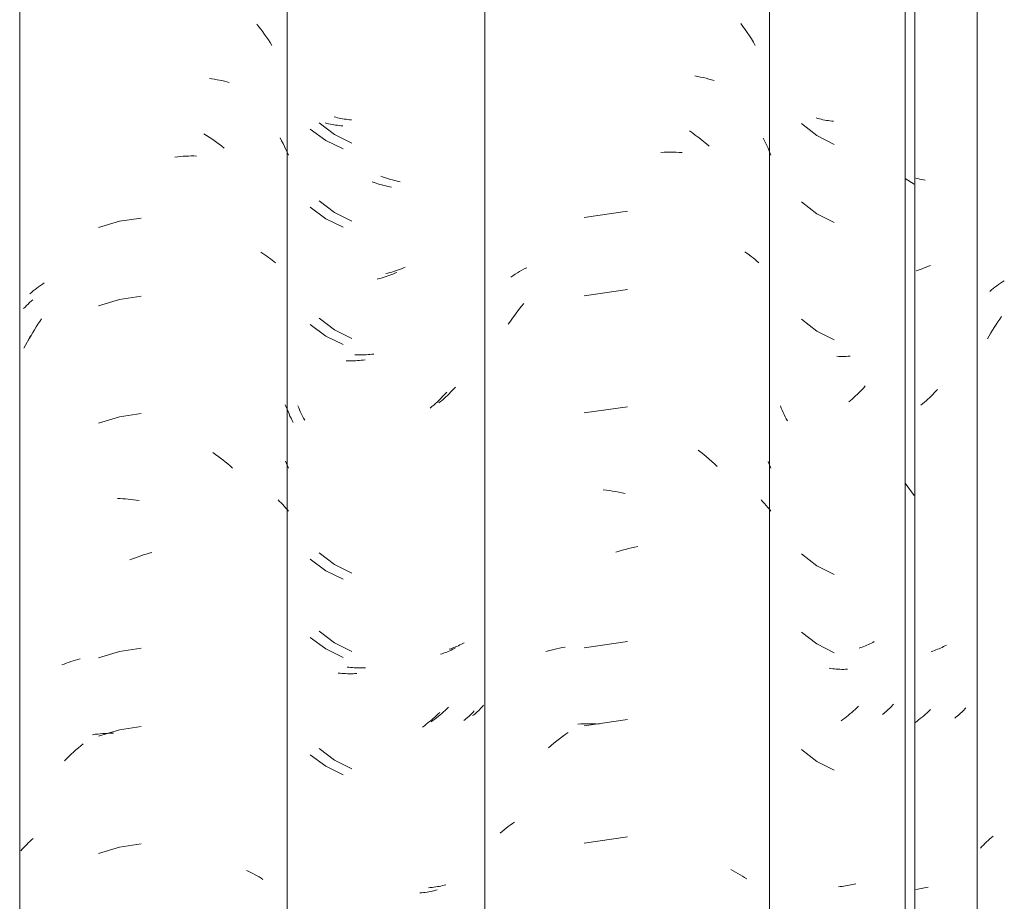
# Model space of a CAD drawing. Header units: metres. Extents: x 10.2 to 107.4, y -18.3 to 5.6.
# Tile 74 of 256: x 16.069 to 16.448, y 3.589 to 3.929. Entities that reach past the tile are written whole.
import ezdxf

# ---------------------------------------------------------------- set-up
doc = ezdxf.new("R2010")
doc.units = ezdxf.units.M
doc.layers.add('A-GLAZ-CWMG', color=7, linetype='Continuous', lineweight=5)

# ---------------------------------------------------------------- blocks, each defined once
blk = doc.blocks.new('FP_22-FACHADA 03')
at = {"layer": 'A-GLAZ-CWMG', "color": 9, "true_color": 0xc0c0c0}
for p, q in [((16.16022, 3.92717), (16.161, 3.92619)), ((16.161, 3.92619), (16.16177, 3.9252)), ((16.16177, 3.9252), (16.16252, 3.92419)), ((16.16252, 3.92419), (16.16326, 3.92317)), ((16.16326, 3.92317), (16.16398, 3.92214)), ((16.16398, 3.92214), (16.16469, 3.9211)), ((16.16469, 3.9211), (16.16539, 3.92004)), ((16.16539, 3.92004), (16.16607, 3.91897)), ((16.14198, 3.90617), (16.14296, 3.90605)), ((16.14296, 3.90605), (16.14394, 3.90591)), ((16.14394, 3.90591), (16.14491, 3.90576)), ((16.14491, 3.90576), (16.14587, 3.90559)), ((16.14587, 3.90559), (16.14682, 3.9054)), ((16.14682, 3.9054), (16.14776, 3.90519)), ((16.14776, 3.90519), (16.1487, 3.90497)), ((16.1487, 3.90497), (16.14962, 3.90473)), ((16.13988, 3.88487), (16.14088, 3.88425)), ((16.14088, 3.88425), (16.14187, 3.88361)), ((16.14187, 3.88361), (16.14285, 3.88295)), ((16.14285, 3.88295), (16.14383, 3.88228)), ((16.16925, 3.88332), (16.16982, 3.88223)), ((16.14383, 3.88228), (16.1448, 3.88159)), ((16.1448, 3.88159), (16.14576, 3.88088)), ((16.14576, 3.88088), (16.14671, 3.88016)), ((16.14671, 3.88016), (16.14765, 3.87941)), ((16.16982, 3.88223), (16.17037, 3.88113)), ((16.17037, 3.88113), (16.17091, 3.88003)), ((16.17091, 3.88003), (16.17143, 3.87891)), ((16.17143, 3.87891), (16.17194, 3.87779)), ((16.12871, 3.87597), (16.12976, 3.87608)), ((16.12976, 3.87608), (16.1308, 3.87618)), ((16.1308, 3.87618), (16.13184, 3.87625)), ((16.13184, 3.87625), (16.13288, 3.87631)), ((16.13288, 3.87631), (16.13391, 3.87635)), ((16.13391, 3.87635), (16.13494, 3.87637)), ((16.13494, 3.87637), (16.13596, 3.87638)), ((16.13596, 3.87638), (16.13698, 3.87636)), ((16.17194, 3.87779), (16.17244, 3.87666)), ((16.11572, 3.85246), (16.10736, 3.8512)), ((16.10736, 3.8512), (16.09926, 3.84878)), ((16.16185, 3.83926), (16.1626, 3.83879)), ((16.1626, 3.83879), (16.16334, 3.83831)), ((16.16334, 3.83831), (16.16406, 3.83781)), ((16.16406, 3.83781), (16.16477, 3.83731)), ((16.16477, 3.83731), (16.16547, 3.83679)), ((16.16547, 3.83679), (16.16615, 3.83626)), ((16.16615, 3.83626), (16.16681, 3.83571)), ((16.16681, 3.83571), (16.16747, 3.83516)), ((16.07545, 3.82543), (16.07615, 3.82595)), ((16.07615, 3.82595), (16.07686, 3.82646)), ((16.07686, 3.82646), (16.07758, 3.82695)), ((16.07758, 3.82695), (16.07832, 3.82743)), ((16.07281, 3.82324), (16.07345, 3.8238)), ((16.07345, 3.8238), (16.0741, 3.82436)), ((16.0741, 3.82436), (16.07477, 3.8249)), ((16.07477, 3.8249), (16.07545, 3.82543)), ((16.11572, 3.82232), (16.10736, 3.82106)), ((16.10736, 3.82106), (16.09926, 3.81864)), ((16.07452, 3.8094), (16.0752, 3.81047)), ((16.0752, 3.81047), (16.07589, 3.81153)), ((16.07589, 3.81153), (16.0766, 3.81258)), ((16.0766, 3.81258), (16.07732, 3.81362)), ((16.07258, 3.80611), (16.07321, 3.80722)), ((16.07321, 3.80722), (16.07386, 3.80831)), ((16.07386, 3.80831), (16.07452, 3.8094)), ((16.07196, 3.80499), (16.07258, 3.80611)), ((16.11572, 3.7771), (16.10736, 3.77584)), ((16.10736, 3.77584), (16.09926, 3.77342)), ((16.14332, 3.76206), (16.14429, 3.76138)), ((16.14429, 3.76138), (16.14526, 3.76068)), ((16.14526, 3.76068), (16.14622, 3.75996)), ((16.14622, 3.75996), (16.14716, 3.75923)), ((16.14716, 3.75923), (16.1481, 3.75848)), ((16.1481, 3.75848), (16.14903, 3.75771)), ((16.14903, 3.75771), (16.14996, 3.75693)), ((16.17125, 3.75875), (16.17165, 3.75786)), ((16.17165, 3.75786), (16.17205, 3.75698)), ((16.14996, 3.75693), (16.15087, 3.75613)), ((16.17205, 3.75698), (16.17244, 3.75609)), ((16.10651, 3.74438), (16.10754, 3.74435)), ((16.10754, 3.74435), (16.10857, 3.7443)), ((16.10857, 3.7443), (16.10961, 3.74423)), ((16.10961, 3.74423), (16.11065, 3.74414)), ((16.11065, 3.74414), (16.1117, 3.74404)), ((16.1117, 3.74404), (16.11275, 3.74391)), ((16.11275, 3.74391), (16.1138, 3.74377)), ((16.1138, 3.74377), (16.11485, 3.74361)), ((16.16842, 3.74387), (16.16904, 3.74327)), ((16.16904, 3.74327), (16.16965, 3.74267)), ((16.16965, 3.74267), (16.17024, 3.74206)), ((16.17024, 3.74206), (16.17081, 3.74143)), ((16.17081, 3.74143), (16.17137, 3.7408)), ((16.17137, 3.7408), (16.17191, 3.74015)), ((16.17191, 3.74015), (16.17244, 3.7395)), ((16.11766, 3.72295), (16.11872, 3.72326)), ((16.11872, 3.72326), (16.11978, 3.72355)), ((16.11135, 3.7207), (16.11239, 3.72112)), ((16.11239, 3.72112), (16.11344, 3.72153)), ((16.11344, 3.72153), (16.1145, 3.72191)), ((16.1145, 3.72191), (16.11555, 3.72227)), ((16.11555, 3.72227), (16.1166, 3.72262)), ((16.1166, 3.72262), (16.11766, 3.72295)), ((16.10736, 3.68542), (16.09926, 3.68299)), ((16.11572, 3.68667), (16.10736, 3.68542)), ((16.08769, 3.68123), (16.08857, 3.68154)), ((16.08857, 3.68154), (16.08947, 3.68182)), ((16.08947, 3.68182), (16.09038, 3.68209)), ((16.09038, 3.68209), (16.09129, 3.68234)), ((16.09129, 3.68234), (16.09222, 3.68258)), ((16.08509, 3.68024), (16.08594, 3.68059)), ((16.08594, 3.68059), (16.08681, 3.68092)), ((16.08681, 3.68092), (16.08769, 3.68123)), ((16.10736, 3.65527), (16.09926, 3.65285)), ((16.11572, 3.65653), (16.10736, 3.65527)), ((16.09697, 3.65337), (16.09795, 3.65351)), ((16.09795, 3.65351), (16.09893, 3.65363)), ((16.09893, 3.65363), (16.09992, 3.65373)), ((16.09992, 3.65373), (16.10092, 3.65381)), ((16.10092, 3.65381), (16.10192, 3.65388)), ((16.10192, 3.65388), (16.10293, 3.65393)), ((16.10293, 3.65393), (16.10394, 3.65396)), ((16.10394, 3.65396), (16.10496, 3.65397)), ((16.08964, 3.64666), (16.09054, 3.64747)), ((16.09054, 3.64747), (16.09146, 3.64826)), ((16.09146, 3.64826), (16.09239, 3.64903)), ((16.09239, 3.64903), (16.09333, 3.64979)), ((16.0861, 3.64329), (16.08697, 3.64415)), ((16.08697, 3.64415), (16.08785, 3.64501)), ((16.08785, 3.64501), (16.08874, 3.64584)), ((16.08874, 3.64584), (16.08964, 3.64666)), ((16.07343, 3.61279), (16.07408, 3.61334)), ((16.06984, 3.60923), (16.0704, 3.60985)), ((16.0704, 3.60985), (16.07097, 3.61046)), ((16.07097, 3.61046), (16.07156, 3.61106)), ((16.07156, 3.61106), (16.07217, 3.61164)), ((16.07217, 3.61164), (16.07279, 3.61222)), ((16.07279, 3.61222), (16.07343, 3.61279)), ((16.10736, 3.61006), (16.09926, 3.60764)), ((16.11572, 3.61132), (16.10736, 3.61006)), ((16.06929, 3.6086), (16.06984, 3.60923)), ((16.15628, 3.601), (16.15712, 3.60063)), ((16.15712, 3.60063), (16.15794, 3.60024)), ((16.15794, 3.60024), (16.15875, 3.59984)), ((16.15875, 3.59984), (16.15956, 3.59943)), ((16.15956, 3.59943), (16.16034, 3.599)), ((16.16034, 3.599), (16.16112, 3.59856)), ((16.16112, 3.59856), (16.16188, 3.5981)), ((16.16188, 3.5981), (16.16263, 3.59763))]:
    blk.add_line(p, q, dxfattribs=at)
blk = doc.blocks.new('FP_23-FACHADA 03')
at = {"layer": 'A-GLAZ-CWMG', "color": 9, "true_color": 0xc0c0c0}
for p, q in [((16.19067, 3.89129), (16.19003, 3.89147)), ((16.19132, 3.89113), (16.19067, 3.89129)), ((16.19197, 3.89098), (16.19132, 3.89113)), ((16.19263, 3.89084), (16.19197, 3.89098)), ((16.1933, 3.89071), (16.19263, 3.89084)), ((16.19397, 3.89059), (16.1933, 3.89071)), ((16.19465, 3.89049), (16.19397, 3.89059)), ((16.19534, 3.8904), (16.19465, 3.89049)), ((16.19603, 3.89032), (16.19534, 3.8904)), ((16.19672, 3.89025), (16.19603, 3.89032)), ((16.18422, 3.88918), (16.1902, 3.88469)), ((16.1902, 3.88469), (16.19691, 3.88135)), ((16.20875, 3.86831), (16.208, 3.86859)), ((16.2095, 3.86805), (16.20875, 3.86831)), ((16.21025, 3.8678), (16.2095, 3.86805)), ((16.21101, 3.86756), (16.21025, 3.8678)), ((16.21176, 3.86734), (16.21101, 3.86756)), ((16.21251, 3.86713), (16.21176, 3.86734)), ((16.21326, 3.86693), (16.21251, 3.86713)), ((16.21401, 3.86675), (16.21326, 3.86693)), ((16.21476, 3.86658), (16.21401, 3.86675)), ((16.21551, 3.86642), (16.21476, 3.86658)), ((16.18422, 3.85904), (16.1902, 3.85454)), ((16.1902, 3.85454), (16.19691, 3.85121)), ((16.21674, 3.83323), (16.21599, 3.83294)), ((16.21749, 3.83355), (16.21674, 3.83323)), ((16.21074, 3.83124), (16.20999, 3.83105)), ((16.21149, 3.83144), (16.21074, 3.83124)), ((16.21224, 3.83165), (16.21149, 3.83144)), ((16.21299, 3.83188), (16.21224, 3.83165)), ((16.21375, 3.83213), (16.21299, 3.83188)), ((16.2145, 3.83238), (16.21375, 3.83213)), ((16.21525, 3.83265), (16.2145, 3.83238)), ((16.21599, 3.83294), (16.21525, 3.83265)), ((16.18422, 3.81382), (16.1902, 3.80933)), ((16.1902, 3.80933), (16.19691, 3.806)), ((16.19876, 3.79971), (16.19805, 3.79974)), ((16.19948, 3.79969), (16.19876, 3.79971)), ((16.2002, 3.79969), (16.19948, 3.79969)), ((16.20092, 3.7997), (16.2002, 3.79969)), ((16.20164, 3.79972), (16.20092, 3.7997)), ((16.20237, 3.79976), (16.20164, 3.79972)), ((16.20311, 3.79981), (16.20237, 3.79976)), ((16.20384, 3.79987), (16.20311, 3.79981)), ((16.20458, 3.79995), (16.20384, 3.79987)), ((16.20532, 3.80004), (16.20458, 3.79995)), ((16.2337, 3.78411), (16.23306, 3.7835)), ((16.23433, 3.78472), (16.2337, 3.78411)), ((16.23495, 3.78535), (16.23433, 3.78472)), ((16.23557, 3.786), (16.23495, 3.78535)), ((16.23618, 3.78665), (16.23557, 3.786)), ((16.23678, 3.78731), (16.23618, 3.78665)), ((16.17639, 3.77932), (16.17604, 3.78014)), ((16.2311, 3.78175), (16.23043, 3.78119)), ((16.23176, 3.78232), (16.2311, 3.78175)), ((16.23241, 3.7829), (16.23176, 3.78232)), ((16.23306, 3.7835), (16.23241, 3.7829)), ((16.17675, 3.77851), (16.17639, 3.77932)), ((16.17712, 3.7777), (16.17675, 3.77851)), ((16.1775, 3.7769), (16.17712, 3.7777)), ((16.17789, 3.77611), (16.1775, 3.7769)), ((16.1783, 3.77532), (16.17789, 3.77611)), ((16.17871, 3.77454), (16.1783, 3.77532)), ((16.18422, 3.72339), (16.1902, 3.7189)), ((16.1902, 3.7189), (16.19691, 3.71557)), ((16.18422, 3.69325), (16.1902, 3.68876)), ((16.1902, 3.68876), (16.19691, 3.68542)), ((16.23499, 3.6865), (16.23436, 3.6863)), ((16.2356, 3.68671), (16.23499, 3.6865)), ((16.23621, 3.68693), (16.2356, 3.68671)), ((16.23681, 3.68717), (16.23621, 3.68693)), ((16.2374, 3.68741), (16.23681, 3.68717)), ((16.23799, 3.68767), (16.2374, 3.68741)), ((16.23856, 3.68793), (16.23799, 3.68767)), ((16.23912, 3.68821), (16.23856, 3.68793)), ((16.23968, 3.68849), (16.23912, 3.68821)), ((16.24023, 3.68879), (16.23968, 3.68849)), ((16.19571, 3.67936), (16.19502, 3.67944)), ((16.1964, 3.67928), (16.19571, 3.67936)), ((16.1971, 3.67922), (16.1964, 3.67928)), ((16.1978, 3.67918), (16.1971, 3.67922)), ((16.19851, 3.67914), (16.1978, 3.67918)), ((16.19923, 3.67912), (16.19851, 3.67914)), ((16.19994, 3.67912), (16.19923, 3.67912)), ((16.20066, 3.67912), (16.19994, 3.67912)), ((16.20139, 3.67914), (16.20066, 3.67912)), ((16.20212, 3.67917), (16.20139, 3.67914)), ((16.23283, 3.66272), (16.23218, 3.66213)), ((16.23347, 3.66332), (16.23283, 3.66272)), ((16.23411, 3.66393), (16.23347, 3.66332)), ((16.24567, 3.6626), (16.24524, 3.6622)), ((16.24608, 3.663), (16.24567, 3.6626)), ((16.24649, 3.66341), (16.24608, 3.663)), ((16.24688, 3.66383), (16.24649, 3.66341)), ((16.24727, 3.66426), (16.24688, 3.66383)), ((16.24764, 3.66469), (16.24727, 3.66426)), ((16.22815, 3.65884), (16.22746, 3.65833)), ((16.22884, 3.65935), (16.22815, 3.65884)), ((16.22952, 3.65988), (16.22884, 3.65935)), ((16.23019, 3.66043), (16.22952, 3.65988)), ((16.23086, 3.66098), (16.23019, 3.66043)), ((16.23152, 3.66155), (16.23086, 3.66098)), ((16.23218, 3.66213), (16.23152, 3.66155)), ((16.24388, 3.66107), (16.24341, 3.6607)), ((16.24435, 3.66144), (16.24388, 3.66107)), ((16.2448, 3.66182), (16.24435, 3.66144)), ((16.24524, 3.6622), (16.2448, 3.66182)), ((16.18422, 3.64804), (16.1902, 3.64355)), ((16.1902, 3.64355), (16.19691, 3.64021)), ((16.22712, 3.59447), (16.22642, 3.59441)), ((16.22782, 3.59454), (16.22712, 3.59447)), ((16.22851, 3.59462), (16.22782, 3.59454)), ((16.22919, 3.59471), (16.22851, 3.59462)), ((16.22987, 3.59482), (16.22919, 3.59471)), ((16.23054, 3.59493), (16.22987, 3.59482)), ((16.23121, 3.59506), (16.23054, 3.59493)), ((16.23187, 3.59521), (16.23121, 3.59506)), ((16.23252, 3.59536), (16.23187, 3.59521)), ((16.23317, 3.59553), (16.23252, 3.59536))]:
    blk.add_line(p, q, dxfattribs=at)
blk = doc.blocks.new('FP_24-FACHADA 03')
at = {"layer": 'A-GLAZ-CWMG', "color": 9, "true_color": 0xc0c0c0}
for p, q in [((16.39478, 3.78774), (16.39418, 3.78707)), ((16.39107, 3.78391), (16.39043, 3.78331)), ((16.39171, 3.78452), (16.39107, 3.78391)), ((16.39234, 3.78514), (16.39171, 3.78452)), ((16.39296, 3.78577), (16.39234, 3.78514)), ((16.39358, 3.78641), (16.39296, 3.78577)), ((16.39418, 3.78707), (16.39358, 3.78641)), ((16.38911, 3.78215), (16.38845, 3.78159)), ((16.38977, 3.78272), (16.38911, 3.78215)), ((16.39043, 3.78331), (16.38977, 3.78272)), ((16.39822, 3.68923), (16.39768, 3.68893)), ((16.393, 3.68692), (16.39238, 3.68672)), ((16.39361, 3.68713), (16.393, 3.68692)), ((16.39422, 3.68736), (16.39361, 3.68713)), ((16.39482, 3.68759), (16.39422, 3.68736)), ((16.39541, 3.68784), (16.39482, 3.68759)), ((16.39599, 3.6881), (16.39541, 3.68784)), ((16.39656, 3.68836), (16.39599, 3.6881)), ((16.39713, 3.68864), (16.39656, 3.68836)), ((16.39768, 3.68893), (16.39713, 3.68864)), ((16.3902, 3.66253), (16.38954, 3.66195)), ((16.39084, 3.66313), (16.3902, 3.66253)), ((16.39149, 3.66373), (16.39084, 3.66313)), ((16.39212, 3.66435), (16.39149, 3.66373)), ((16.40322, 3.66266), (16.40278, 3.66227)), ((16.40365, 3.66306), (16.40322, 3.66266)), ((16.40407, 3.66346), (16.40365, 3.66306)), ((16.40447, 3.66387), (16.40407, 3.66346)), ((16.40487, 3.66429), (16.40447, 3.66387)), ((16.40525, 3.66472), (16.40487, 3.66429)), ((16.40562, 3.66515), (16.40525, 3.66472)), ((16.38617, 3.65922), (16.38548, 3.65871)), ((16.38686, 3.65974), (16.38617, 3.65922)), ((16.38754, 3.66027), (16.38686, 3.65974)), ((16.38821, 3.66082), (16.38754, 3.66027)), ((16.38888, 3.66138), (16.38821, 3.66082)), ((16.38954, 3.66195), (16.38888, 3.66138)), ((16.40187, 3.66152), (16.4014, 3.66115)), ((16.40233, 3.66189), (16.40187, 3.66152)), ((16.40278, 3.66227), (16.40233, 3.66189)), ((16.38515, 3.59484), (16.38445, 3.59478)), ((16.38584, 3.59492), (16.38515, 3.59484)), ((16.38653, 3.595), (16.38584, 3.59492)), ((16.38722, 3.5951), (16.38653, 3.595)), ((16.38789, 3.59521), (16.38722, 3.5951)), ((16.38856, 3.59533), (16.38789, 3.59521)), ((16.38923, 3.59546), (16.38856, 3.59533)), ((16.38988, 3.59561), (16.38923, 3.59546)), ((16.39054, 3.59577), (16.38988, 3.59561)), ((16.39118, 3.59594), (16.39054, 3.59577))]:
    blk.add_line(p, q, dxfattribs=at)
blk = doc.blocks.new('Rectangular Mullion - Telha Fibrocimento - Ondulada-1908998-FACHADA 03')
at = {"layer": 'A-GLAZ-CWMG', "true_color": 0xc0c0c0}
h = blk.add_hatch(dxfattribs=at)
h.set_pattern_fill('FP_3', color=9, style=0, pattern_type=2)
h.set_pattern_definition([(315.081, (25.172, -6.18), (0.2861737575, -0.270297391), [0.01667, -0.28643, 0.01667, -1.903]), (315.081, (25.172, -6.18), (0.2861737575, -0.270297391), [-0.31978, -0.28643, 0.01667, -0.58954, -1.01]), (315.081, (25.172, -6.18), (0.2861737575, -0.270297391), [-1.212, 0.01667, -0.28643, 0.01667, -0.69057]), (315.081, (25.172, -6.18), (0.2861737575, -0.270297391), [-1.532, -0.1854, 0.01667, -0.4885]), (126.286, (25.279, -6.28), (-0.205045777, 0.24913451), [0.00997, -0.17136, 0.00997, -1.138]), (126.286, (25.279, -6.28), (-0.205045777, 0.24913451), [-0.19131, -0.17136, 0.00997, -0.35269, -0.60444]), (126.286, (25.279, -6.28), (-0.205045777, 0.24913451), [-0.72533, 0.00997, -0.17136, 0.00997, -0.41314]), (126.286, (25.279, -6.28), (-0.205045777, 0.24913451), [-0.91664, -0.11092, 0.00997, -0.29225]), (147.695, (25.315, -6.285), (-0.081132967, 0.021153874), [0.00698, -0.11998, 0.00698, -0.79715]), (147.695, (25.315, -6.285), (-0.081132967, 0.021153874), [-0.13395, -0.11998, 0.00698, -0.24695, -0.42323]), (147.695, (25.315, -6.285), (-0.081132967, 0.021153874), [-0.50787, 0.00698, -0.11998, 0.00698, -0.28928]), (147.695, (25.315, -6.285), (-0.081132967, 0.021153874), [-0.64182, -0.07766, 0.00698, -0.20463])])
h.paths.add_polyline_path([(16.41382, 2.77693), (16.41357, 4.13243), (16.41014, 4.13584), (16.41014, 2.78059), (16.41374, 2.77701)])
at = {"layer": 'A-GLAZ-CWMG'}
for p, q in [((16.06885, 2.77928), (16.06885, 4.13453)), ((16.17193, 2.77941), (16.17193, 4.13466)), ((16.41014, 2.78059), (16.41014, 4.13584)), ((16.41382, 2.77693), (16.41382, 4.13218))]:
    blk.add_line(p, q, dxfattribs=at)
for name in ['FP_22-FACHADA 03', 'FP_23-FACHADA 03', 'FP_24-FACHADA 03']:
    blk.add_blockref(name, (0, 0), dxfattribs=at)
blk = doc.blocks.new('FP_29-FACHADA 03')
at = {"layer": 'A-GLAZ-CWMG', "color": 9, "true_color": 0xc0c0c0}
for p, q in [((16.07038, 3.81757), (16.07093, 3.81816)), ((16.07093, 3.81816), (16.07149, 3.81873)), ((16.07149, 3.81873), (16.07207, 3.8193)), ((16.07207, 3.8193), (16.07267, 3.81986)), ((16.07267, 3.81986), (16.07328, 3.82041)), ((16.07328, 3.82041), (16.0739, 3.82094)), ((16.07236, 3.80585), (16.07302, 3.80703)), ((16.07049, 3.80227), (16.07109, 3.80347)), ((16.07109, 3.80347), (16.07172, 3.80467)), ((16.07172, 3.80467), (16.07236, 3.80585))]:
    blk.add_line(p, q, dxfattribs=at)
blk = doc.blocks.new('FP_30-FACHADA 03')
at = {"layer": 'A-GLAZ-CWMG', "color": 9, "true_color": 0xc0c0c0}
for p, q in [((16.18076, 3.88674), (16.1868, 3.88232)), ((16.18728, 3.88893), (16.18664, 3.8891)), ((16.18793, 3.88878), (16.18728, 3.88893)), ((16.18859, 3.88863), (16.18793, 3.88878)), ((16.18926, 3.8885), (16.18859, 3.88863)), ((16.18993, 3.88838), (16.18926, 3.8885)), ((16.19061, 3.88827), (16.18993, 3.88838)), ((16.19129, 3.88818), (16.19061, 3.88827)), ((16.19198, 3.8881), (16.19129, 3.88818)), ((16.19267, 3.88802), (16.19198, 3.8881)), ((16.19337, 3.88797), (16.19267, 3.88802)), ((16.1868, 3.88232), (16.19356, 3.87907)), ((16.20544, 3.86615), (16.20469, 3.86642)), ((16.20619, 3.8659), (16.20544, 3.86615)), ((16.20695, 3.86565), (16.20619, 3.8659)), ((16.2077, 3.86542), (16.20695, 3.86565)), ((16.20845, 3.8652), (16.2077, 3.86542)), ((16.2092, 3.865), (16.20845, 3.8652)), ((16.20995, 3.86481), (16.2092, 3.865)), ((16.21071, 3.86464), (16.20995, 3.86481)), ((16.21146, 3.86447), (16.21071, 3.86464)), ((16.21221, 3.86432), (16.21146, 3.86447)), ((16.18076, 3.85659), (16.1868, 3.85218)), ((16.1868, 3.85218), (16.19356, 3.84892)), ((16.20893, 3.82953), (16.20818, 3.8293)), ((16.20969, 3.82976), (16.20893, 3.82953)), ((16.21044, 3.83001), (16.20969, 3.82976)), ((16.21119, 3.83028), (16.21044, 3.83001)), ((16.21194, 3.83055), (16.21119, 3.83028)), ((16.21269, 3.83084), (16.21194, 3.83055)), ((16.21343, 3.83115), (16.21269, 3.83084)), ((16.21418, 3.83147), (16.21343, 3.83115)), ((16.20743, 3.8291), (16.20668, 3.8289)), ((16.20818, 3.8293), (16.20743, 3.8291)), ((16.18076, 3.81138), (16.1868, 3.80697)), ((16.1868, 3.80697), (16.19356, 3.80371)), ((16.19542, 3.79744), (16.19471, 3.79746)), ((16.19614, 3.79743), (16.19542, 3.79744)), ((16.19686, 3.79744), (16.19614, 3.79743)), ((16.19759, 3.79746), (16.19686, 3.79744)), ((16.19832, 3.79749), (16.19759, 3.79746)), ((16.19905, 3.79753), (16.19832, 3.79749)), ((16.19978, 3.79759), (16.19905, 3.79753)), ((16.20052, 3.79766), (16.19978, 3.79759)), ((16.20126, 3.79775), (16.20052, 3.79766)), ((16.20201, 3.79784), (16.20126, 3.79775)), ((16.23222, 3.78405), (16.23161, 3.7834)), ((16.23283, 3.7847), (16.23222, 3.78405)), ((16.23343, 3.78537), (16.23283, 3.7847)), ((16.17156, 3.77963), (16.17122, 3.78051)), ((16.22842, 3.78035), (16.22777, 3.77978)), ((16.22908, 3.78094), (16.22842, 3.78035)), ((16.22972, 3.78154), (16.22908, 3.78094)), ((16.23036, 3.78215), (16.22972, 3.78154)), ((16.23099, 3.78277), (16.23036, 3.78215)), ((16.23161, 3.7834), (16.23099, 3.78277)), ((16.17192, 3.77875), (16.17156, 3.77963)), ((16.17228, 3.77789), (16.17192, 3.77875)), ((16.17266, 3.77703), (16.17228, 3.77789)), ((16.17304, 3.77617), (16.17266, 3.77703)), ((16.22777, 3.77978), (16.2271, 3.77921)), ((16.17344, 3.77533), (16.17304, 3.77617)), ((16.17385, 3.77449), (16.17344, 3.77533)), ((16.17428, 3.77366), (16.17385, 3.77449)), ((16.18076, 3.72095), (16.1868, 3.71654)), ((16.1868, 3.71654), (16.19356, 3.71328)), ((16.18076, 3.69081), (16.1868, 3.68639)), ((16.1868, 3.68639), (16.19356, 3.68314)), ((16.23346, 3.68523), (16.23287, 3.68499)), ((16.23405, 3.68548), (16.23346, 3.68523)), ((16.23463, 3.68573), (16.23405, 3.68548)), ((16.23521, 3.686), (16.23463, 3.68573)), ((16.23577, 3.68628), (16.23521, 3.686)), ((16.23632, 3.68657), (16.23577, 3.68628)), ((16.23687, 3.68687), (16.23632, 3.68657)), ((16.23165, 3.68455), (16.23102, 3.68435)), ((16.23226, 3.68477), (16.23165, 3.68455)), ((16.23287, 3.68499), (16.23226, 3.68477)), ((16.19235, 3.67706), (16.19166, 3.67713)), ((16.19305, 3.67699), (16.19235, 3.67706)), ((16.19375, 3.67694), (16.19305, 3.67699)), ((16.19446, 3.6769), (16.19375, 3.67694)), ((16.19517, 3.67688), (16.19446, 3.6769)), ((16.19589, 3.67686), (16.19517, 3.67688)), ((16.19661, 3.67687), (16.19589, 3.67686)), ((16.19733, 3.67688), (16.19661, 3.67687)), ((16.19806, 3.67691), (16.19733, 3.67688)), ((16.19879, 3.67694), (16.19806, 3.67691)), ((16.24399, 3.6625), (16.2436, 3.66206)), ((16.22753, 3.65901), (16.22687, 3.65845)), ((16.22819, 3.65958), (16.22753, 3.65901)), ((16.22885, 3.66016), (16.22819, 3.65958)), ((16.22949, 3.66075), (16.22885, 3.66016)), ((16.23013, 3.66136), (16.22949, 3.66075)), ((16.23077, 3.66198), (16.23013, 3.66136)), ((16.24053, 3.65918), (16.24004, 3.6588)), ((16.241, 3.65956), (16.24053, 3.65918)), ((16.24146, 3.65996), (16.241, 3.65956)), ((16.24192, 3.66036), (16.24146, 3.65996)), ((16.24236, 3.66077), (16.24192, 3.66036)), ((16.24278, 3.66119), (16.24236, 3.66077)), ((16.2432, 3.66162), (16.24278, 3.66119)), ((16.2436, 3.66206), (16.2432, 3.66162)), ((16.22483, 3.65684), (16.22414, 3.65633)), ((16.22551, 3.65736), (16.22483, 3.65684)), ((16.22619, 3.6579), (16.22551, 3.65736)), ((16.22687, 3.65845), (16.22619, 3.6579)), ((16.18076, 3.64559), (16.1868, 3.64118)), ((16.1868, 3.64118), (16.19356, 3.63792)), ((16.2238, 3.59246), (16.22311, 3.5924)), ((16.2245, 3.59254), (16.2238, 3.59246)), ((16.22519, 3.59262), (16.2245, 3.59254)), ((16.22587, 3.59272), (16.22519, 3.59262)), ((16.22654, 3.59283), (16.22587, 3.59272)), ((16.22721, 3.59296), (16.22654, 3.59283)), ((16.22788, 3.59309), (16.22721, 3.59296)), ((16.22854, 3.59324), (16.22788, 3.59309)), ((16.22919, 3.5934), (16.22854, 3.59324)), ((16.22983, 3.59357), (16.22919, 3.5934))]:
    blk.add_line(p, q, dxfattribs=at)
blk = doc.blocks.new('FP_31-FACHADA 03')
at = {"layer": 'A-GLAZ-CWMG', "color": 9, "true_color": 0xc0c0c0}
for p, q in [((16.34677, 3.92739), (16.34763, 3.92624)), ((16.34763, 3.92624), (16.34847, 3.92507)), ((16.34847, 3.92507), (16.34929, 3.92389)), ((16.34929, 3.92389), (16.3501, 3.92269)), ((16.3501, 3.92269), (16.35088, 3.92147)), ((16.35088, 3.92147), (16.35165, 3.92024)), ((16.35165, 3.92024), (16.3524, 3.919)), ((16.32906, 3.90721), (16.33016, 3.90701)), ((16.33016, 3.90701), (16.33125, 3.90679)), ((16.33125, 3.90679), (16.33232, 3.90655)), ((16.33232, 3.90655), (16.33339, 3.9063)), ((16.33339, 3.9063), (16.33444, 3.90602)), ((16.33444, 3.90602), (16.33548, 3.90572)), ((16.33548, 3.90572), (16.33651, 3.9054)), ((16.32701, 3.88602), (16.32812, 3.88524)), ((16.32812, 3.88524), (16.32923, 3.88445)), ((16.32923, 3.88445), (16.33032, 3.88364)), ((16.33032, 3.88364), (16.33141, 3.8828)), ((16.33141, 3.8828), (16.33248, 3.88194)), ((16.35545, 3.88325), (16.35609, 3.88196)), ((16.33248, 3.88194), (16.33354, 3.88107)), ((16.33354, 3.88107), (16.3346, 3.88017)), ((16.35609, 3.88196), (16.3567, 3.88066)), ((16.3567, 3.88066), (16.3573, 3.87935)), ((16.3573, 3.87935), (16.35787, 3.87802)), ((16.31602, 3.87775), (16.3172, 3.87781)), ((16.3172, 3.87781), (16.31838, 3.87784)), ((16.31838, 3.87784), (16.31955, 3.87785)), ((16.31955, 3.87785), (16.32071, 3.87784)), ((16.32071, 3.87784), (16.32187, 3.8778)), ((16.32187, 3.8778), (16.32302, 3.87775)), ((16.32302, 3.87775), (16.32417, 3.87767)), ((16.35787, 3.87802), (16.35843, 3.87668)), ((16.30309, 3.8551), (16.28639, 3.85268)), ((16.34835, 3.83943), (16.34917, 3.83886)), ((16.34917, 3.83886), (16.34998, 3.83828)), ((16.34998, 3.83828), (16.35077, 3.83768)), ((16.35077, 3.83768), (16.35154, 3.83707)), ((16.35154, 3.83707), (16.35229, 3.83644)), ((16.26336, 3.83282), (16.26429, 3.83328)), ((16.35229, 3.83644), (16.35302, 3.8358)), ((16.35302, 3.8358), (16.35374, 3.83514)), ((16.25815, 3.82968), (16.25898, 3.83024)), ((16.25898, 3.83024), (16.25982, 3.83079)), ((16.25982, 3.83079), (16.26068, 3.83132)), ((16.26068, 3.83132), (16.26156, 3.83184)), ((16.26156, 3.83184), (16.26245, 3.83234)), ((16.26245, 3.83234), (16.26336, 3.83282)), ((16.30309, 3.82495), (16.28639, 3.82254)), ((16.26139, 3.81736), (16.26228, 3.81847)), ((16.26228, 3.81847), (16.26318, 3.81957)), ((16.25881, 3.81391), (16.25966, 3.81507)), ((16.25966, 3.81507), (16.26051, 3.81622)), ((16.26051, 3.81622), (16.26139, 3.81736)), ((16.25718, 3.81153), (16.25799, 3.81273)), ((16.25799, 3.81273), (16.25881, 3.81391)), ((16.30309, 3.77974), (16.28639, 3.77733)), ((16.33037, 3.76303), (16.33146, 3.76219)), ((16.33146, 3.76219), (16.33253, 3.76133)), ((16.33253, 3.76133), (16.33359, 3.76046)), ((16.33359, 3.76046), (16.33464, 3.75956)), ((16.33464, 3.75956), (16.33568, 3.75864)), ((16.33568, 3.75864), (16.33671, 3.7577)), ((16.33671, 3.7577), (16.33772, 3.75674)), ((16.35736, 3.75863), (16.3579, 3.75738)), ((16.3579, 3.75738), (16.35843, 3.75611)), ((16.29379, 3.7477), (16.29499, 3.74757)), ((16.29499, 3.74757), (16.29618, 3.74742)), ((16.29618, 3.74742), (16.29739, 3.74725)), ((16.29739, 3.74725), (16.29859, 3.74705)), ((16.29859, 3.74705), (16.2998, 3.74682)), ((16.2998, 3.74682), (16.301, 3.74658)), ((16.301, 3.74658), (16.30221, 3.74631)), ((16.35466, 3.74383), (16.35534, 3.74313)), ((16.35534, 3.74313), (16.356, 3.74242)), ((16.356, 3.74242), (16.35664, 3.74169)), ((16.35664, 3.74169), (16.35725, 3.74096)), ((16.35725, 3.74096), (16.35785, 3.74021)), ((16.35785, 3.74021), (16.35843, 3.73945)), ((16.29869, 3.72366), (16.29989, 3.72405)), ((16.29989, 3.72405), (16.3011, 3.72442)), ((16.3011, 3.72442), (16.30231, 3.72476)), ((16.30231, 3.72476), (16.30352, 3.72508)), ((16.30352, 3.72508), (16.30473, 3.72538)), ((16.30473, 3.72538), (16.30593, 3.72565)), ((16.30593, 3.72565), (16.30714, 3.7259)), ((16.30309, 3.68931), (16.28639, 3.6869)), ((16.27159, 3.68541), (16.27263, 3.68571)), ((16.27263, 3.68571), (16.27368, 3.68599)), ((16.27368, 3.68599), (16.27474, 3.68625)), ((16.27474, 3.68625), (16.27582, 3.68649)), ((16.27582, 3.68649), (16.2769, 3.68671)), ((16.2769, 3.68671), (16.278, 3.68691)), ((16.278, 3.68691), (16.2791, 3.68709)), ((16.30309, 3.65917), (16.28639, 3.65675)), ((16.28403, 3.65747), (16.28518, 3.65753)), ((16.28518, 3.65753), (16.28634, 3.65756)), ((16.28634, 3.65756), (16.2875, 3.65758)), ((16.2875, 3.65758), (16.28867, 3.65757)), ((16.28867, 3.65757), (16.28985, 3.65754)), ((16.28985, 3.65754), (16.29103, 3.65749)), ((16.29103, 3.65749), (16.29222, 3.65741)), ((16.27478, 3.65013), (16.27586, 3.65099)), ((16.27586, 3.65099), (16.27694, 3.65182)), ((16.27694, 3.65182), (16.27804, 3.65263)), ((16.27804, 3.65263), (16.27914, 3.65343)), ((16.27914, 3.65343), (16.28026, 3.6542)), ((16.27266, 3.64836), (16.27372, 3.64926)), ((16.27372, 3.64926), (16.27478, 3.65013)), ((16.25556, 3.61672), (16.25633, 3.61734)), ((16.25633, 3.61734), (16.25712, 3.61794)), ((16.25712, 3.61794), (16.25792, 3.61852)), ((16.25792, 3.61852), (16.25875, 3.61909)), ((16.25875, 3.61909), (16.25959, 3.61964)), ((16.25408, 3.61545), (16.25481, 3.61609)), ((16.25481, 3.61609), (16.25556, 3.61672)), ((16.30309, 3.61395), (16.28639, 3.61154)), ((16.34296, 3.60138), (16.34389, 3.60091)), ((16.34389, 3.60091), (16.3448, 3.60043)), ((16.3448, 3.60043), (16.34569, 3.59993)), ((16.34569, 3.59993), (16.34657, 3.59942)), ((16.34657, 3.59942), (16.34743, 3.59889)), ((16.34743, 3.59889), (16.34827, 3.59834)), ((16.34827, 3.59834), (16.34909, 3.59777))]:
    blk.add_line(p, q, dxfattribs=at)
blk = doc.blocks.new('FP_32-FACHADA 03')
at = {"layer": 'A-GLAZ-CWMG', "color": 9, "true_color": 0xc0c0c0}
for p, q in [((16.37654, 3.89084), (16.3759, 3.89103)), ((16.37718, 3.89067), (16.37654, 3.89084)), ((16.37783, 3.89051), (16.37718, 3.89067)), ((16.37848, 3.89036), (16.37783, 3.89051)), ((16.37914, 3.89023), (16.37848, 3.89036)), ((16.37981, 3.8901), (16.37914, 3.89023)), ((16.38049, 3.88999), (16.37981, 3.8901)), ((16.37016, 3.88882), (16.37607, 3.88425)), ((16.38117, 3.88989), (16.38049, 3.88999)), ((16.38185, 3.8898), (16.38117, 3.88989)), ((16.38255, 3.88973), (16.38185, 3.8898)), ((16.37607, 3.88425), (16.38273, 3.88083)), ((16.37016, 3.85868), (16.37607, 3.8541)), ((16.37607, 3.8541), (16.38273, 3.85068)), ((16.37016, 3.81346), (16.37607, 3.80889)), ((16.37607, 3.80889), (16.38273, 3.80547)), ((16.38457, 3.79916), (16.38387, 3.7992)), ((16.38528, 3.79913), (16.38457, 3.79916)), ((16.386, 3.79912), (16.38528, 3.79913)), ((16.38672, 3.79912), (16.386, 3.79912)), ((16.38744, 3.79914), (16.38672, 3.79912)), ((16.38817, 3.79917), (16.38744, 3.79914)), ((16.3889, 3.79921), (16.38817, 3.79917)), ((16.42014, 3.78384), (16.4195, 3.78322)), ((16.42076, 3.78446), (16.42014, 3.78384)), ((16.42138, 3.7851), (16.42076, 3.78446)), ((16.42199, 3.78575), (16.42138, 3.7851)), ((16.4226, 3.78641), (16.42199, 3.78575)), ((16.36242, 3.77925), (16.36207, 3.7801)), ((16.4169, 3.78089), (16.41623, 3.78033)), ((16.41756, 3.78145), (16.4169, 3.78089)), ((16.41821, 3.78203), (16.41756, 3.78145)), ((16.41886, 3.78262), (16.41821, 3.78203)), ((16.4195, 3.78322), (16.41886, 3.78262)), ((16.36278, 3.7784), (16.36242, 3.77925)), ((16.36315, 3.77756), (16.36278, 3.7784)), ((16.36353, 3.77672), (16.36315, 3.77756)), ((16.36393, 3.77589), (16.36353, 3.77672)), ((16.36434, 3.77507), (16.36393, 3.77589)), ((16.36475, 3.77426), (16.36434, 3.77507)), ((16.37016, 3.72303), (16.37607, 3.71846)), ((16.37607, 3.71846), (16.38273, 3.71504)), ((16.37016, 3.69289), (16.37607, 3.68832)), ((16.37607, 3.68832), (16.38273, 3.6849)), ((16.4208, 3.68561), (16.42017, 3.68542)), ((16.42142, 3.68582), (16.4208, 3.68561)), ((16.42203, 3.68604), (16.42142, 3.68582)), ((16.42263, 3.68626), (16.42203, 3.68604)), ((16.42323, 3.6865), (16.42263, 3.68626)), ((16.42381, 3.68676), (16.42323, 3.6865)), ((16.42439, 3.68702), (16.42381, 3.68676)), ((16.42495, 3.68729), (16.42439, 3.68702)), ((16.42551, 3.68757), (16.42495, 3.68729)), ((16.42606, 3.68786), (16.42551, 3.68757)), ((16.38154, 3.67884), (16.38085, 3.67894)), ((16.38222, 3.67876), (16.38154, 3.67884)), ((16.38292, 3.6787), (16.38222, 3.67876)), ((16.38362, 3.67864), (16.38292, 3.6787)), ((16.38432, 3.6786), (16.38362, 3.67864)), ((16.38503, 3.67857), (16.38432, 3.6786)), ((16.38575, 3.67855), (16.38503, 3.67857)), ((16.38647, 3.67855), (16.38575, 3.67855)), ((16.38719, 3.67856), (16.38647, 3.67855)), ((16.38791, 3.67858), (16.38719, 3.67856)), ((16.41928, 3.66244), (16.41864, 3.66184)), ((16.41992, 3.66305), (16.41928, 3.66244)), ((16.43236, 3.66245), (16.43195, 3.66205)), ((16.43275, 3.66287), (16.43236, 3.66245)), ((16.43314, 3.66329), (16.43275, 3.66287)), ((16.43351, 3.66372), (16.43314, 3.66329)), ((16.41531, 3.65903), (16.41463, 3.65851)), ((16.41599, 3.65957), (16.41531, 3.65903)), ((16.41666, 3.66012), (16.41599, 3.65957)), ((16.41733, 3.66068), (16.41666, 3.66012)), ((16.41798, 3.66126), (16.41733, 3.66068)), ((16.41864, 3.66184), (16.41798, 3.66126)), ((16.42974, 3.66012), (16.42926, 3.65976)), ((16.4302, 3.66049), (16.42974, 3.66012)), ((16.43065, 3.66087), (16.4302, 3.66049)), ((16.4311, 3.66125), (16.43065, 3.66087)), ((16.43153, 3.66164), (16.4311, 3.66125)), ((16.43195, 3.66205), (16.43153, 3.66164)), ((16.41463, 3.65851), (16.41394, 3.658)), ((16.37016, 3.64768), (16.37607, 3.6431)), ((16.37607, 3.6431), (16.38273, 3.63968)), ((16.41634, 3.59408), (16.41567, 3.59396)), ((16.41701, 3.5942), (16.41634, 3.59408)), ((16.41767, 3.59434), (16.41701, 3.5942)), ((16.41832, 3.59449), (16.41767, 3.59434)), ((16.41897, 3.59465), (16.41832, 3.59449)), ((16.41499, 3.59386), (16.4143, 3.59377)), ((16.41567, 3.59396), (16.41499, 3.59386))]:
    blk.add_line(p, q, dxfattribs=at)
blk = doc.blocks.new('FP_33-FACHADA 03')
at = {"layer": 'A-GLAZ-CWMG', "color": 9, "true_color": 0xc0c0c0}
for p, q in [((16.44408, 3.8253), (16.44476, 3.82583)), ((16.44476, 3.82583), (16.44545, 3.82635)), ((16.44545, 3.82635), (16.44616, 3.82686)), ((16.44616, 3.82686), (16.44688, 3.82735)), ((16.44688, 3.82735), (16.44762, 3.82784)), ((16.44762, 3.82784), (16.44837, 3.8283)), ((16.44276, 3.8242), (16.44341, 3.82476)), ((16.44341, 3.82476), (16.44408, 3.8253)), ((16.44662, 3.81348), (16.44735, 3.81451)), ((16.44451, 3.81033), (16.4452, 3.8114)), ((16.4452, 3.8114), (16.4459, 3.81245)), ((16.4459, 3.81245), (16.44662, 3.81348)), ((16.44189, 3.80597), (16.44253, 3.80707)), ((16.44253, 3.80707), (16.44317, 3.80817)), ((16.44317, 3.80817), (16.44383, 3.80926)), ((16.44383, 3.80926), (16.44451, 3.81033)), ((16.4421, 3.61262), (16.44274, 3.61318)), ((16.44274, 3.61318), (16.44339, 3.61374)), ((16.44339, 3.61374), (16.44406, 3.61428)), ((16.43915, 3.60962), (16.43971, 3.61024)), ((16.43971, 3.61024), (16.44029, 3.61085)), ((16.44029, 3.61085), (16.44088, 3.61145)), ((16.44088, 3.61145), (16.44148, 3.61204)), ((16.44148, 3.61204), (16.4421, 3.61262))]:
    blk.add_line(p, q, dxfattribs=at)
blk = doc.blocks.new('Rectangular Mullion - Telha Fibrocimento - Ondulada-V25-FACHADA 03')
at = {"layer": 'A-GLAZ-CWMG'}
for p, q in [((16.35791, 2.77941), (16.35791, 4.13466)), ((16.43797, 2.77902), (16.43797, 4.13427)), ((16.24808, 2.77698), (16.24808, 4.13223))]:
    blk.add_line(p, q, dxfattribs=at)
for name in ['FP_31-FACHADA 03', 'FP_33-FACHADA 03', 'FP_29-FACHADA 03', 'FP_30-FACHADA 03', 'FP_32-FACHADA 03']:
    blk.add_blockref(name, (0, 0), dxfattribs=at)
blk = doc.blocks.new('FP_39-FACHADA 03')
at = {"layer": 'A-GLAZ-CWMG', "color": 9, "true_color": 0xc0c0c0}
for p, q in [((16.41502, 3.86766), (16.41429, 3.86785)), ((16.41574, 3.86748), (16.41502, 3.86766)), ((16.41647, 3.86732), (16.41574, 3.86748)), ((16.41719, 3.86717), (16.41647, 3.86732)), ((16.41791, 3.86703), (16.41719, 3.86717)), ((16.41753, 3.83321), (16.41674, 3.83292)), ((16.41831, 3.83352), (16.41753, 3.83321)), ((16.4191, 3.83385), (16.41831, 3.83352)), ((16.41988, 3.83418), (16.4191, 3.83385)), ((16.41515, 3.83238), (16.41436, 3.83213)), ((16.41594, 3.83264), (16.41515, 3.83238)), ((16.41674, 3.83292), (16.41594, 3.83264))]:
    blk.add_line(p, q, dxfattribs=at)
blk = doc.blocks.new('Rectangular Mullion - Telha Fibrocimento - Ondulada-V38-FACHADA 03')
at = {"layer": 'A-GLAZ-CWMG'}
blk.add_blockref('FP_39-FACHADA 03', (0, 0), dxfattribs=at)

msp = doc.modelspace()

# ---------------------------------------------------------------- block references
at = {"layer": 'A-GLAZ-CWMG'}
for name in ['Rectangular Mullion - Telha Fibrocimento - Ondulada-1908998-FACHADA 03', 'Rectangular Mullion - Telha Fibrocimento - Ondulada-V25-FACHADA 03', 'Rectangular Mullion - Telha Fibrocimento - Ondulada-V38-FACHADA 03']:
    msp.add_blockref(name, (0, 0), dxfattribs=at)

doc.saveas('drawing.dxf')
